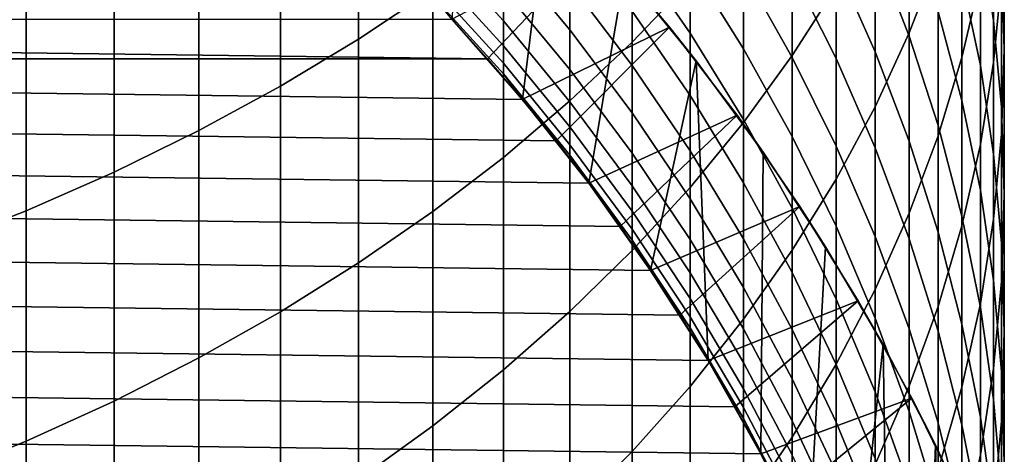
# Model space of a CAD drawing. Header units: metres. Extents: x -29 to 117, y -464 to 29.
# Tile 22 of 256: x 6.84 to 13, y -443.93 to -441.21. Entities that reach past the tile are written whole.
import ezdxf

# ---------------------------------------------------------------- set-up
doc = ezdxf.new("R2010")
doc.units = ezdxf.units.M
doc.layers.add('solid_24_501_056_XXX', color=7, linetype='CONTINUOUS')

msp = doc.modelspace()

# ---------------------------------------------------------------- linework, layer by layer
at = {"layer": 'solid_24_501_056_XXX'}
for points in [[(8.95657, -441.332184, 330.199371), (9.422306, -441.021576, 329.852356), (9.422306, -439.588257, 331.090607), (8.95657, -439.886475, 331.448334)], [(10.669925, -441.350708, 327.460968), (11.032375, -440.969788, 327.064301), (11.032375, -439.634338, 328.30246), (10.669925, -440.001129, 328.71225)], [(12.403811, -441.292786, 322.448761), (12.585003, -440.823212, 322.023926), (12.585003, -439.664795, 323.26004), (12.403811, -440.119171, 323.70108)], [(11.671459, -441.434723, 324.978058), (11.946451, -441.00528, 324.561218), (11.946451, -439.75769, 325.802155), (11.671459, -440.172241, 326.233826)], [(12.933301, -441.214722, 314.132874), (12.850088, -440.673615, 313.766663), (12.850088, -439.805115, 315.002625), (12.933301, -440.333038, 315.387604)], [(8.467842, -441.626648, 330.528381), (8.95657, -441.332184, 330.199371), (8.95657, -439.886475, 331.448334), (8.467842, -440.16925, 331.787476)], [(10.147079, -440.391266, 283.947754), (9.645639, -439.889801, 283.947754), (9.540568, -441.206329, 283.947754), (9.982415, -441.709076, 283.947754)], [(12.73389, -441.44693, 320.334412), (12.850088, -440.951202, 319.916595), (12.850088, -439.866669, 321.158508), (12.73389, -440.347412, 321.593475)], [(12.933301, -441.477417, 318.234131), (12.983315, -440.960663, 317.828766), (12.983315, -439.949402, 319.072296), (12.933301, -440.451599, 319.495544)], [(13, -441.39566, 316.162537), (12.983315, -440.863678, 315.774567), (12.983315, -439.924561, 317.015961), (13, -440.442627, 317.422363)], [(10.280085, -441.718445, 327.843872), (10.669925, -441.350708, 327.460968), (10.669925, -440.001129, 328.71225), (10.280085, -440.355194, 329.107819)], [(12.403811, -441.314484, 308.982208), (12.190778, -440.764465, 308.689087), (12.190778, -440.074127, 309.931366), (12.403811, -440.613495, 310.243622)], [(12.190778, -441.754974, 322.866882), (12.403811, -441.292786, 322.448761), (12.403811, -440.119171, 323.70108), (12.190778, -440.566376, 324.135193)], [(12.850088, -441.49823, 312.501007), (12.73389, -440.948883, 312.156677), (12.73389, -440.136719, 313.40329), (12.850088, -440.673615, 313.766663)], [(7.957378, -441.904236, 330.838531), (8.467842, -441.626648, 330.528381), (8.467842, -440.16925, 331.787476), (7.957378, -440.43576, 332.107178)], [(11.366506, -441.853638, 325.384674), (11.671459, -441.434723, 324.978058), (11.671459, -440.172241, 326.233826), (11.366506, -440.576599, 326.654907)], [(12.190778, -441.410797, 307.42334), (11.946451, -440.861237, 307.154785), (11.946451, -440.224701, 308.401398), (12.190778, -440.764465, 308.689087)], [(11.946451, -441.453644, 305.886597), (11.671459, -440.907043, 305.642853), (11.671459, -440.323517, 306.891998), (11.946451, -440.861237, 307.154785)], [(12.983315, -441.758606, 314.500977), (12.933301, -441.214722, 314.132874), (12.933301, -440.333038, 315.387604), (12.983315, -440.863678, 315.774567)], [(9.863855, -442.072021, 328.212036), (10.280085, -441.718445, 327.843872), (10.280085, -440.355194, 329.107819), (9.863855, -440.695618, 329.48819)], [(10.622479, -440.91745, 283.947754), (10.147079, -440.391266, 283.947754), (9.982415, -441.709076, 283.947754), (10.397867, -442.233978, 283.947754)], [(11.032375, -441.294678, 301.427612), (10.669925, -440.771637, 301.25769), (10.669925, -440.342133, 302.504791), (11.032375, -440.858887, 302.692963)], [(11.366506, -441.392242, 302.887207), (11.032375, -440.858887, 302.692963), (11.032375, -440.378937, 303.942261), (11.366506, -440.905151, 304.15509)], [(11.671459, -441.44635, 304.373993), (11.366506, -440.905151, 304.15509), (11.366506, -440.37384, 305.40509), (11.671459, -440.907043, 305.642853)], [(12.585003, -441.937531, 320.747894), (12.73389, -441.44693, 320.334412), (12.73389, -440.347412, 321.593475), (12.585003, -440.823212, 322.023926)], [(7.426487, -442.164246, 331.129028), (7.957378, -441.904236, 330.838531), (7.957378, -440.43576, 332.107178), (7.426487, -440.685394, 332.406586)], [(12.73389, -441.716797, 310.882324), (12.585003, -441.16153, 310.560883), (12.585003, -440.405243, 311.815948), (12.73389, -440.948883, 312.156677)], [(12.850088, -441.991486, 318.63739), (12.933301, -441.477417, 318.234131), (12.933301, -440.451599, 319.495544), (12.850088, -440.951202, 319.916595)], [(12.983315, -441.927673, 316.550507), (13, -441.39566, 316.162537), (13, -440.442627, 317.422363), (12.983315, -440.960663, 317.828766)], [(10.280085, -441.27478, 297.326691), (9.863855, -440.775391, 297.220886), (9.863855, -440.487579, 298.470612), (10.280085, -440.98291, 298.593872)], [(9.863855, -441.218628, 294.694977), (9.422306, -440.734589, 294.627472), (9.422306, -440.537811, 295.87735), (9.863855, -441.019196, 295.961823)], [(11.032375, -442.260925, 325.780029), (11.366506, -441.853638, 325.384674), (11.366506, -440.576599, 326.654907), (11.032375, -440.969788, 327.064301)], [(11.946451, -442.208527, 323.277222), (12.190778, -441.754974, 322.866882), (12.190778, -440.566376, 324.135193), (11.946451, -441.00528, 324.561218)], [(12.585003, -441.873322, 309.28006), (12.403811, -441.314484, 308.982208), (12.403811, -440.613495, 310.243622), (12.585003, -441.16153, 310.560883)], [(6.876532, -442.405975, 331.399078), (7.426487, -442.164246, 331.129028), (7.426487, -440.685394, 332.406586), (6.876532, -440.917511, 332.684998)], [(9.422306, -442.410553, 328.564545), (9.863855, -442.072021, 328.212036), (9.863855, -440.695618, 329.48819), (9.422306, -441.021576, 329.852356)], [(10.669925, -441.498108, 298.722107), (10.280085, -440.98291, 298.593872), (10.280085, -440.646759, 299.850037), (10.669925, -441.157135, 299.996277)], [(12.933301, -442.051849, 312.847992), (12.850088, -441.49823, 312.501007), (12.850088, -440.673615, 313.766663), (12.933301, -441.214722, 314.132874)], [(9.863855, -441.373505, 293.421906), (9.422306, -440.88739, 293.371429), (9.422306, -440.734589, 294.627472), (9.863855, -441.218628, 294.694977)], [(10.45577, -440.726776, 255.525116), (9.7647, -441.454834, 254.947769), (9.540484, -441.206238, 254.947769)], [(10.45577, -440.726776, 255.525116), (10.90467, -441.256836, 255.525116), (9.98239, -441.709045, 254.947769), (9.7647, -441.454834, 254.947769)], [(10.45577, -440.726776, 255.525116), (10.622479, -440.91745, 283.947754), (11.070981, -441.467499, 283.947754), (10.90467, -441.256836, 255.525116)], [(12.403811, -441.970764, 307.696991), (12.190778, -441.410797, 307.42334), (12.190778, -440.764465, 308.689087), (12.403811, -441.314484, 308.982208)], [(10.280085, -441.521973, 296.050049), (9.863855, -441.019196, 295.961823), (9.863855, -440.775391, 297.220886), (10.280085, -441.27478, 297.326691)], [(11.032375, -441.685822, 300.147736), (10.669925, -441.157135, 299.996277), (10.669925, -440.771637, 301.25769), (11.032375, -441.294678, 301.427612)], [(12.403811, -442.421722, 321.155975), (12.585003, -441.937531, 320.747894), (12.585003, -440.823212, 322.023926), (12.403811, -441.292786, 322.448761)], [(9.863855, -441.483582, 292.144196), (9.422306, -440.995972, 292.110809), (9.422306, -440.88739, 293.371429), (9.863855, -441.373505, 293.421906)], [(11.366506, -441.834534, 301.602997), (11.032375, -441.294678, 301.427612), (11.032375, -440.858887, 302.692963), (11.366506, -441.392242, 302.887207)], [(12.190778, -442.012299, 306.135712), (11.946451, -441.453644, 305.886597), (11.946451, -440.861237, 307.154785), (12.190778, -441.410797, 307.42334)], [(13, -442.303894, 314.870056), (12.983315, -441.758606, 314.500977), (12.983315, -440.863678, 315.774567), (13, -441.39566, 316.162537)], [(6.308926, -442.628815, 331.648071), (6.876532, -442.405975, 331.399078), (6.876532, -440.917511, 332.684998), (6.308926, -441.13147, 332.94162)], [(11.070981, -441.467499, 283.947754), (10.622479, -440.91745, 283.947754), (10.397867, -442.233978, 283.947754), (10.785849, -442.779724, 283.947754)], [(11.671459, -441.940796, 303.086975), (11.366506, -441.392242, 302.887207), (11.366506, -440.905151, 304.15509), (11.671459, -441.44635, 304.373993)], [(11.946451, -442.00119, 304.598389), (11.671459, -441.44635, 304.373993), (11.671459, -440.907043, 305.642853), (11.946451, -441.453644, 305.886597)], [(12.850088, -442.277893, 311.207153), (12.73389, -441.716797, 310.882324), (12.73389, -440.948883, 312.156677), (12.850088, -441.49823, 312.501007)], [(12.73389, -442.501556, 319.037537), (12.850088, -441.991486, 318.63739), (12.850088, -440.951202, 319.916595), (12.73389, -441.44693, 320.334412)], [(9.863855, -441.548737, 290.863434), (9.422306, -441.060272, 290.847168), (9.422306, -440.995972, 292.110809), (9.863855, -441.483582, 292.144196)], [(10.669925, -441.794128, 297.436737), (10.280085, -441.27478, 297.326691), (10.280085, -440.98291, 298.593872), (10.669925, -441.498108, 298.722107)], [(10.669925, -442.655548, 326.163055), (11.032375, -442.260925, 325.780029), (11.032375, -440.969788, 327.064301), (10.669925, -441.350708, 327.460968)], [(11.671459, -442.652344, 323.678772), (11.946451, -442.208527, 323.277222), (11.946451, -441.00528, 324.561218), (11.671459, -441.434723, 324.978058)], [(12.933301, -442.458313, 316.937469), (12.983315, -441.927673, 316.550507), (12.983315, -440.960663, 317.828766), (12.933301, -441.477417, 318.234131)], [(8.95657, -442.733124, 328.900452), (9.422306, -442.410553, 328.564545), (9.422306, -441.021576, 329.852356), (8.95657, -441.332184, 330.199371)], [(9.982446, -441.709106, 289.647766), (9.54051, -441.206268, 289.647766), (9.422306, -441.060272, 290.847168), (9.863855, -441.548737, 290.863434)], [(10.280085, -441.724213, 294.765503), (9.863855, -441.218628, 294.694977), (9.863855, -441.019196, 295.961823), (10.280085, -441.521973, 296.050049)], [(11.032375, -442.031769, 298.854919), (10.669925, -441.498108, 298.722107), (10.669925, -441.157135, 299.996277), (11.032375, -441.685822, 300.147736)], [(12.73389, -442.439514, 309.581818), (12.585003, -441.873322, 309.28006), (12.585003, -441.16153, 310.560883), (12.73389, -441.716797, 310.882324)], [(-9.7647, -441.454834, 254.947769), (-9.540484, -441.206238, 254.947769), (9.7647, -441.454834, 254.947769)], [(-9.540484, -441.206238, 254.947769), (9.540484, -441.206238, 254.947769), (9.7647, -441.454834, 254.947769)], [(9.982415, -441.709076, 283.947754), (9.540568, -441.206329, 283.947754), (9.54051, -441.206268, 289.647766), (9.982446, -441.709106, 289.647766)], [(10.280085, -441.881226, 293.47467), (9.863855, -441.373505, 293.421906), (9.863855, -441.218628, 294.694977), (10.280085, -441.724213, 294.765503)], [(10.90467, -441.256836, 255.525116), (10.193433, -441.96875, 254.947769), (9.98239, -441.709045, 254.947769)], [(10.90467, -441.256836, 255.525116), (11.326516, -441.808197, 255.525116), (10.397946, -442.2341, 254.947769), (10.193433, -441.96875, 254.947769)], [(10.90467, -441.256836, 255.525116), (11.070981, -441.467499, 283.947754), (11.490692, -442.039062, 283.947754), (11.326516, -441.808197, 255.525116)], [(12.983315, -442.608307, 313.196777), (12.933301, -442.051849, 312.847992), (12.933301, -441.214722, 314.132874), (12.983315, -441.758606, 314.500977)], [(10.669925, -442.044861, 296.141815), (10.280085, -441.521973, 296.050049), (10.280085, -441.27478, 297.326691), (10.669925, -441.794128, 297.436737)], [(11.366506, -442.231476, 300.304077), (11.032375, -441.685822, 300.147736), (11.032375, -441.294678, 301.427612), (11.366506, -441.834534, 301.602997)], [(12.190778, -442.898285, 321.557648), (12.403811, -442.421722, 321.155975), (12.403811, -441.292786, 322.448761), (12.190778, -441.754974, 322.866882)], [(12.585003, -442.539673, 307.975037), (12.403811, -441.970764, 307.696991), (12.403811, -441.314484, 308.982208), (12.585003, -441.873322, 309.28006)], [(8.467842, -443.038971, 329.218933), (8.95657, -442.733124, 328.900452), (8.95657, -441.332184, 330.199371), (8.467842, -441.626648, 330.528381)], [(10.280085, -441.992828, 292.179108), (9.863855, -441.483582, 292.144196), (9.863855, -441.373505, 293.421906), (10.280085, -441.881226, 293.47467)], [(10.280085, -443.036469, 326.532837), (10.669925, -442.655548, 326.163055), (10.669925, -441.350708, 327.460968), (10.280085, -441.718445, 327.843872)], [(11.671459, -442.38974, 301.783386), (11.366506, -441.834534, 301.602997), (11.366506, -441.392242, 302.887207), (11.671459, -441.940796, 303.086975)], [(11.366506, -443.085266, 324.070435), (11.671459, -442.652344, 323.678772), (11.671459, -441.434723, 324.978058), (11.366506, -441.853638, 325.384674)], [(11.946451, -442.503143, 303.291748), (11.671459, -441.940796, 303.086975), (11.671459, -441.44635, 304.373993), (11.946451, -442.00119, 304.598389)], [(12.403811, -442.581512, 306.389526), (12.190778, -442.012299, 306.135712), (12.190778, -441.410797, 307.42334), (12.403811, -441.970764, 307.696991)], [(12.983315, -442.849213, 315.239105), (13, -442.303894, 314.870056), (13, -441.39566, 316.162537), (12.983315, -441.927673, 316.550507)], [(-9.7647, -441.454834, 254.947769), (9.98239, -441.709045, 254.947769), (10.193433, -441.96875, 254.947769), (-9.98239, -441.709045, 254.947769)], [(-9.7647, -441.454834, 254.947769), (9.7647, -441.454834, 254.947769), (9.98239, -441.709045, 254.947769)], [(10.280085, -442.058929, 290.880402), (9.863855, -441.548737, 290.863434), (9.863855, -441.483582, 292.144196), (10.280085, -441.992828, 292.179108)], [(11.032375, -442.332153, 297.550751), (10.669925, -441.794128, 297.436737), (10.669925, -441.498108, 298.722107), (11.032375, -442.031769, 298.854919)], [(11.070981, -441.467499, 283.947754), (10.785849, -442.779724, 283.947754), (11.145067, -443.344482, 283.947754)], [(11.490692, -442.039062, 283.947754), (11.070981, -441.467499, 283.947754), (11.145067, -443.344482, 283.947754), (11.474787, -443.927032, 283.947754)], [(12.190778, -442.568207, 304.827728), (11.946451, -442.00119, 304.598389), (11.946451, -441.453644, 305.886597), (12.190778, -442.012299, 306.135712)], [(12.585003, -443.006378, 319.433563), (12.73389, -442.501556, 319.037537), (12.73389, -441.44693, 320.334412), (12.585003, -441.937531, 320.747894)], [(12.850088, -442.986206, 317.322449), (12.933301, -442.458313, 316.937469), (12.933301, -441.477417, 318.234131), (12.850088, -441.991486, 318.63739)], [(12.933301, -442.843353, 311.534485), (12.850088, -442.277893, 311.207153), (12.850088, -441.49823, 312.501007), (12.933301, -442.051849, 312.847992)], [(10.39791, -442.234039, 289.647766), (9.982446, -441.709106, 289.647766), (9.863855, -441.548737, 290.863434), (10.280085, -442.058929, 290.880402)], [(10.669925, -442.25, 294.838837), (10.280085, -441.724213, 294.765503), (10.280085, -441.521973, 296.050049), (10.669925, -442.044861, 296.141815)], [(7.957378, -443.327301, 329.519135), (8.467842, -443.038971, 329.218933), (8.467842, -441.626648, 330.528381), (7.957378, -441.904236, 330.838531)], [(11.366506, -442.582581, 298.992004), (11.032375, -442.031769, 298.854919), (11.032375, -441.685822, 300.147736), (11.366506, -442.231476, 300.304077)], [(-9.98239, -441.709045, 254.947769), (10.193433, -441.96875, 254.947769), (10.397946, -442.2341, 254.947769), (-10.193433, -441.96875, 254.947769)], [(9.863855, -443.402771, 326.888367), (10.280085, -443.036469, 326.532837), (10.280085, -441.718445, 327.843872), (9.863855, -442.072021, 328.212036)], [(10.397867, -442.233978, 283.947754), (9.982415, -441.709076, 283.947754), (9.982446, -441.709106, 289.647766), (10.39791, -442.234039, 289.647766)], [(10.669925, -442.409271, 293.52951), (10.280085, -441.881226, 293.47467), (10.280085, -441.724213, 294.765503), (10.669925, -442.25, 294.838837)], [(12.850088, -443.011658, 309.886749), (12.73389, -442.439514, 309.581818), (12.73389, -441.716797, 310.882324), (12.850088, -442.277893, 311.207153)], [(11.326516, -441.808197, 255.525116), (10.595473, -442.504486, 254.947769), (10.397946, -442.2341, 254.947769)], [(11.326516, -441.808197, 255.525116), (11.720599, -442.379944, 255.525116), (10.785798, -442.779633, 254.947769), (10.595473, -442.504486, 254.947769)], [(11.032375, -442.586548, 296.236847), (10.669925, -442.044861, 296.141815), (10.669925, -441.794128, 297.436737), (11.032375, -442.332153, 297.550751)], [(11.326516, -441.808197, 255.525116), (11.490692, -442.039062, 283.947754), (11.880907, -442.631165, 283.947754), (11.720599, -442.379944, 255.525116)], [(11.946451, -443.365997, 321.951813), (12.190778, -442.898285, 321.557648), (12.190778, -441.754974, 322.866882), (11.946451, -442.208527, 323.277222)], [(13, -443.166229, 313.546448), (12.983315, -442.608307, 313.196777), (12.983315, -441.758606, 314.500977), (13, -442.303894, 314.870056)], [(11.032375, -443.506195, 324.451233), (11.366506, -443.085266, 324.070435), (11.366506, -441.853638, 325.384674), (11.032375, -442.260925, 325.780029)], [(11.671459, -442.792694, 300.464844), (11.366506, -442.231476, 300.304077), (11.366506, -441.834534, 301.602997), (11.671459, -442.38974, 301.783386)], [(12.73389, -443.11615, 308.256714), (12.585003, -442.539673, 307.975037), (12.585003, -441.873322, 309.28006), (12.73389, -442.439514, 309.581818)], [(7.426487, -443.597321, 329.800323), (7.957378, -443.327301, 329.519135), (7.957378, -441.904236, 330.838531), (7.426487, -442.164246, 331.129028)], [(10.669925, -442.522491, 292.215363), (10.280085, -441.992828, 292.179108), (10.280085, -441.881226, 293.47467), (10.669925, -442.409271, 293.52951)], [(12.403811, -443.504608, 319.824402), (12.585003, -443.006378, 319.433563), (12.585003, -441.937531, 320.747894), (12.403811, -442.421722, 321.155975)], [(12.933301, -443.393097, 315.607208), (12.983315, -442.849213, 315.239105), (12.983315, -441.927673, 316.550507), (12.933301, -442.458313, 316.937469)], [(-10.193433, -441.96875, 254.947769), (10.397946, -442.2341, 254.947769), (10.595473, -442.504486, 254.947769), (-10.397946, -442.2341, 254.947769)], [(10.669925, -442.589508, 290.898071), (10.280085, -442.058929, 290.880402), (10.280085, -441.992828, 292.179108), (10.669925, -442.522491, 292.215363)], [(11.946451, -442.958954, 301.968323), (11.671459, -442.38974, 301.783386), (11.671459, -441.940796, 303.086975), (11.946451, -442.503143, 303.291748)], [(12.190778, -443.077881, 303.501068), (11.946451, -442.503143, 303.291748), (11.946451, -442.00119, 304.598389), (12.190778, -442.568207, 304.827728)], [(12.585003, -443.159851, 306.6474), (12.403811, -442.581512, 306.389526), (12.403811, -441.970764, 307.696991), (12.585003, -442.539673, 307.975037)], [(12.73389, -443.51004, 317.704468), (12.850088, -442.986206, 317.322449), (12.850088, -441.991486, 318.63739), (12.73389, -442.501556, 319.037537)], [(10.785801, -442.779633, 289.647766), (10.39791, -442.234039, 289.647766), (10.280085, -442.058929, 290.880402), (10.669925, -442.589508, 290.898071)], [(11.032375, -442.794678, 294.914825), (10.669925, -442.25, 294.838837), (10.669925, -442.044861, 296.141815), (11.032375, -442.586548, 296.236847)], [(11.366506, -442.887421, 297.668427), (11.032375, -442.332153, 297.550751), (11.032375, -442.031769, 298.854919), (11.366506, -442.582581, 298.992004)], [(11.880907, -442.631165, 283.947754), (11.490692, -442.039062, 283.947754), (11.474787, -443.927032, 283.947754), (11.774165, -444.526001, 283.947754)], [(12.403811, -443.145996, 305.061432), (12.190778, -442.568207, 304.827728), (12.190778, -442.012299, 306.135712), (12.403811, -442.581512, 306.389526)], [(12.983315, -443.411713, 311.863525), (12.933301, -442.843353, 311.534485), (12.933301, -442.051849, 312.847992), (12.983315, -442.608307, 313.196777)], [(9.422306, -443.753448, 327.22879), (9.863855, -443.402771, 326.888367), (9.863855, -442.072021, 328.212036), (9.422306, -442.410553, 328.564545)], [(6.876532, -443.848358, 330.061737), (7.426487, -443.597321, 329.800323), (7.426487, -442.164246, 331.129028), (6.876532, -442.405975, 331.399078)], [(-10.397946, -442.2341, 254.947769), (10.595473, -442.504486, 254.947769), (10.785798, -442.779633, 254.947769), (-10.595473, -442.504486, 254.947769)], [(10.785849, -442.779724, 283.947754), (10.397867, -442.233978, 283.947754), (10.39791, -442.234039, 289.647766), (10.785801, -442.779633, 289.647766)], [(11.671459, -443.149109, 299.132996), (11.366506, -442.582581, 298.992004), (11.366506, -442.231476, 300.304077), (11.671459, -442.792694, 300.464844)], [(11.671459, -443.823639, 322.337524), (11.946451, -443.365997, 321.951813), (11.946451, -442.208527, 323.277222), (11.671459, -442.652344, 323.678772)], [(11.032375, -442.956299, 293.586304), (10.669925, -442.409271, 293.52951), (10.669925, -442.25, 294.838837), (11.032375, -442.794678, 294.914825)], [(10.669925, -443.914001, 324.82019), (11.032375, -443.506195, 324.451233), (11.032375, -442.260925, 325.780029), (10.669925, -442.655548, 326.163055)], [(12.933301, -443.588257, 310.194031), (12.850088, -443.011658, 309.886749), (12.850088, -442.277893, 311.207153), (12.933301, -442.843353, 311.534485)], [(12.983315, -443.724121, 313.896149), (13, -443.166229, 313.546448), (13, -442.303894, 314.870056), (12.983315, -442.849213, 315.239105)], [(11.366506, -443.145599, 296.334961), (11.032375, -442.586548, 296.236847), (11.032375, -442.332153, 297.550751), (11.366506, -442.887421, 297.668427)], [(6.308926, -444.079803, 330.302734), (6.876532, -443.848358, 330.061737), (6.876532, -442.405975, 331.399078), (6.308926, -442.628815, 331.648071)], [(8.95657, -444.087646, 327.553162), (9.422306, -443.753448, 327.22879), (9.422306, -442.410553, 328.564545), (8.95657, -442.733124, 328.900452)], [(11.032375, -443.071167, 292.25296), (10.669925, -442.522491, 292.215363), (10.669925, -442.409271, 293.52951), (11.032375, -442.956299, 293.586304)], [(11.720599, -442.379944, 255.525116), (10.969079, -443.059753, 254.947769), (10.785798, -442.779633, 254.947769)], [(11.720599, -442.379944, 255.525116), (12.085937, -442.970673, 255.525116), (11.14504, -443.344421, 254.947769), (10.969079, -443.059753, 254.947769)], [(11.946451, -443.368042, 300.6297), (11.671459, -442.792694, 300.464844), (11.671459, -442.38974, 301.783386), (11.946451, -442.958954, 301.968323)], [(11.720599, -442.379944, 255.525116), (11.880907, -442.631165, 283.947754), (12.240947, -443.242767, 283.947754), (12.085937, -442.970673, 255.525116)], [(12.190778, -443.994965, 320.209076), (12.403811, -443.504608, 319.824402), (12.403811, -442.421722, 321.155975), (12.190778, -442.898285, 321.557648)], [(12.850088, -443.698608, 308.541382), (12.73389, -443.11615, 308.256714), (12.73389, -442.439514, 309.581818), (12.850088, -443.011658, 309.886749)], [(12.850088, -443.934174, 315.973419), (12.933301, -443.393097, 315.607208), (12.933301, -442.458313, 316.937469), (12.850088, -442.986206, 317.322449)], [(-10.595473, -442.504486, 254.947769), (10.785798, -442.779633, 254.947769), (10.969079, -443.059753, 254.947769), (-10.785798, -442.779633, 254.947769)], [(11.032375, -443.13916, 290.916382), (10.669925, -442.589508, 290.898071), (10.669925, -442.522491, 292.215363), (11.032375, -443.071167, 292.25296)], [(12.190778, -443.54068, 302.157318), (11.946451, -442.958954, 301.968323), (11.946451, -442.503143, 303.291748), (12.190778, -443.077881, 303.501068)], [(12.585003, -444.028442, 318.082489), (12.73389, -443.51004, 317.704468), (12.73389, -442.501556, 319.037537), (12.585003, -443.006378, 319.433563)], [(12.73389, -443.745819, 306.908722), (12.585003, -443.159851, 306.6474), (12.585003, -442.539673, 307.975037), (12.73389, -443.11615, 308.256714)], [(11.14509, -443.344513, 289.647766), (10.785801, -442.779633, 289.647766), (10.669925, -442.589508, 290.898071), (11.032375, -443.13916, 290.916382)], [(11.366506, -443.356842, 294.993256), (11.032375, -442.794678, 294.914825), (11.032375, -442.586548, 296.236847), (11.366506, -443.145599, 296.334961)], [(11.671459, -443.458527, 297.789429), (11.366506, -442.887421, 297.668427), (11.366506, -442.582581, 298.992004), (11.671459, -443.149109, 299.132996)], [(12.403811, -443.663513, 303.714325), (12.190778, -443.077881, 303.501068), (12.190778, -442.568207, 304.827728), (12.403811, -443.145996, 305.061432)], [(12.585003, -443.733032, 305.298859), (12.403811, -443.145996, 305.061432), (12.403811, -442.581512, 306.389526), (12.585003, -443.159851, 306.6474)], [(13, -443.981567, 312.19342), (12.983315, -443.411713, 311.863525), (12.983315, -442.608307, 313.196777), (13, -443.166229, 313.546448)], [(10.280085, -444.307709, 325.176361), (10.669925, -443.914001, 324.82019), (10.669925, -442.655548, 326.163055), (10.280085, -443.036469, 326.532837)], [(11.366506, -444.27005, 322.713745), (11.671459, -443.823639, 322.337524), (11.671459, -442.652344, 323.678772), (11.366506, -443.085266, 324.070435)], [(12.240947, -443.242767, 283.947754), (11.880907, -442.631165, 283.947754), (11.774165, -444.526001, 283.947754), (12.042194, -445.139343, 283.947754)], [(8.467842, -444.40448, 327.860718), (8.95657, -444.087646, 327.553162), (8.95657, -442.733124, 328.900452), (8.467842, -443.038971, 329.218933)], [(-10.785798, -442.779633, 254.947769), (10.969079, -443.059753, 254.947769), (11.14504, -443.344421, 254.947769), (-10.969079, -443.059753, 254.947769)], [(11.145067, -443.344482, 283.947754), (10.785849, -442.779724, 283.947754), (10.785801, -442.779633, 289.647766), (11.14509, -443.344513, 289.647766)], [(11.366506, -443.520844, 293.644958), (11.032375, -442.956299, 293.586304), (11.032375, -442.794678, 294.914825), (11.366506, -443.356842, 294.993256)], [(11.946451, -443.729889, 299.277527), (11.671459, -443.149109, 299.132996), (11.671459, -442.792694, 300.464844), (11.946451, -443.368042, 300.6297)], [(12.983315, -444.167816, 310.50293), (12.933301, -443.588257, 310.194031), (12.933301, -442.843353, 311.534485), (12.983315, -443.411713, 311.863525)], [(12.933301, -444.280609, 314.244934), (12.983315, -443.724121, 313.896149), (12.983315, -442.849213, 315.239105), (12.933301, -443.393097, 315.607208)], [(11.671459, -443.720612, 296.435852), (11.366506, -443.145599, 296.334961), (11.366506, -442.887421, 297.668427), (11.671459, -443.458527, 297.789429)], [(11.946451, -444.476227, 320.586578), (12.190778, -443.994965, 320.209076), (12.190778, -442.898285, 321.557648), (11.946451, -443.365997, 321.951813)], [(11.366506, -443.637451, 292.291748), (11.032375, -443.071167, 292.25296), (11.032375, -442.956299, 293.586304), (11.366506, -443.520844, 293.644958)], [(12.085937, -442.970673, 255.525116), (11.313609, -443.633545, 254.947769), (11.14504, -443.344421, 254.947769)], [(12.085937, -442.970673, 255.525116), (12.421401, -443.578583, 255.525116), (11.474858, -443.927216, 254.947769), (11.313609, -443.633545, 254.947769)], [(12.190778, -443.956055, 300.798157), (11.946451, -443.368042, 300.6297), (11.946451, -442.958954, 301.968323), (12.190778, -443.54068, 302.157318)], [(12.085937, -442.970673, 255.525116), (12.240947, -443.242767, 283.947754), (12.569283, -443.871338, 283.947754), (12.421401, -443.578583, 255.525116)], [(12.73389, -444.4711, 316.336792), (12.850088, -443.934174, 315.973419), (12.850088, -442.986206, 317.322449), (12.73389, -443.51004, 317.704468)], [(7.957378, -444.703156, 328.150604), (8.467842, -444.40448, 327.860718), (8.467842, -443.038971, 329.218933), (7.957378, -443.327301, 329.519135)], [(9.863855, -444.686249, 325.518829), (10.280085, -444.307709, 325.176361), (10.280085, -443.036469, 326.532837), (9.863855, -443.402771, 326.888367)], [(12.403811, -444.54007, 318.455627), (12.585003, -444.028442, 318.082489), (12.585003, -443.006378, 319.433563), (12.403811, -443.504608, 319.824402)], [(12.933301, -444.285645, 308.828247), (12.850088, -443.698608, 308.541382), (12.850088, -443.011658, 309.886749), (12.933301, -443.588257, 310.194031)], [(-10.969079, -443.059753, 254.947769), (11.14504, -443.344421, 254.947769), (11.313609, -443.633545, 254.947769), (-11.14504, -443.344421, 254.947769)], [(11.366506, -443.706451, 290.935272), (11.032375, -443.13916, 290.916382), (11.032375, -443.071167, 292.25296), (11.366506, -443.637451, 292.291748)], [(11.032375, -444.704071, 323.079529), (11.366506, -444.27005, 322.713745), (11.366506, -443.085266, 324.070435), (11.032375, -443.506195, 324.451233)], [(12.403811, -444.133453, 302.349884), (12.190778, -443.54068, 302.157318), (12.190778, -443.077881, 303.501068), (12.403811, -443.663513, 303.714325)], [(11.474824, -443.927124, 289.647766), (11.14509, -443.344513, 289.647766), (11.032375, -443.13916, 290.916382), (11.366506, -443.706451, 290.935272)], [(11.671459, -443.935059, 295.073914), (11.366506, -443.356842, 294.993256), (11.366506, -443.145599, 296.334961), (11.671459, -443.720612, 296.435852)], [(11.946451, -444.044037, 297.913513), (11.671459, -443.458527, 297.789429), (11.671459, -443.149109, 299.132996), (11.946451, -443.729889, 299.277527)], [(12.585003, -444.258514, 303.931), (12.403811, -443.663513, 303.714325), (12.403811, -443.145996, 305.061432), (12.585003, -443.733032, 305.298859)], [(12.73389, -444.32782, 305.539429), (12.585003, -443.733032, 305.298859), (12.585003, -443.159851, 306.6474), (12.73389, -443.745819, 306.908722)], [(12.850088, -444.337952, 307.17276), (12.73389, -443.745819, 306.908722), (12.73389, -443.11615, 308.256714), (12.850088, -443.698608, 308.541382)], [(12.983315, -444.551392, 312.523315), (13, -443.981567, 312.19342), (13, -443.166229, 313.546448), (12.983315, -443.724121, 313.896149)], [(12.240947, -443.242767, 283.947754), (12.042194, -445.139343, 283.947754), (12.278331, -445.765686, 283.947754)], [(12.569283, -443.871338, 283.947754), (12.240947, -443.242767, 283.947754), (12.278331, -445.765686, 283.947754), (12.481971, -446.403595, 283.947754)], [(-11.14504, -443.344421, 254.947769), (11.313609, -443.633545, 254.947769), (11.474858, -443.927216, 254.947769), (-11.313609, -443.633545, 254.947769)], [(7.426487, -444.98288, 328.42215), (7.957378, -444.703156, 328.150604), (7.957378, -443.327301, 329.519135), (7.426487, -443.597321, 329.800323)], [(11.474787, -443.927032, 283.947754), (11.145067, -443.344482, 283.947754), (11.14509, -443.344513, 289.647766), (11.474824, -443.927124, 289.647766)], [(11.671459, -444.101532, 293.705261), (11.366506, -443.520844, 293.644958), (11.366506, -443.356842, 294.993256), (11.671459, -443.935059, 295.073914)], [(9.422306, -445.048645, 325.84671), (9.863855, -444.686249, 325.518829), (9.863855, -443.402771, 326.888367), (9.422306, -443.753448, 327.22879)], [(11.671459, -444.947113, 320.955994), (11.946451, -444.476227, 320.586578), (11.946451, -443.365997, 321.951813), (11.671459, -443.823639, 322.337524)], [(12.190778, -444.323425, 299.425262), (11.946451, -443.729889, 299.277527), (11.946451, -443.368042, 300.6297), (12.190778, -443.956055, 300.798157)], [(12.850088, -444.834229, 314.591919), (12.933301, -444.280609, 314.244934), (12.933301, -443.393097, 315.607208), (12.850088, -443.934174, 315.973419)], [(13, -444.748901, 310.812622), (12.983315, -444.167816, 310.50293), (12.983315, -443.411713, 311.863525), (13, -443.981567, 312.19342)], [(11.946451, -444.31012, 296.539307), (11.671459, -443.720612, 296.435852), (11.671459, -443.458527, 297.789429), (11.946451, -444.044037, 297.913513)], [(10.669925, -445.124573, 323.43396), (11.032375, -444.704071, 323.079529), (11.032375, -443.506195, 324.451233), (10.669925, -443.914001, 324.82019)], [(11.671459, -444.219879, 292.331635), (11.366506, -443.637451, 292.291748), (11.366506, -443.520844, 293.644958), (11.671459, -444.101532, 293.705261)], [(12.190778, -445.04364, 318.822845), (12.403811, -444.54007, 318.455627), (12.403811, -443.504608, 319.824402), (12.190778, -443.994965, 320.209076)], [(12.403811, -444.555176, 300.969818), (12.190778, -443.956055, 300.798157), (12.190778, -443.54068, 302.157318), (12.403811, -444.133453, 302.349884)], [(12.585003, -445.002441, 316.696411), (12.73389, -444.4711, 316.336792), (12.73389, -443.51004, 317.704468), (12.585003, -444.028442, 318.082489)], [(6.876532, -445.24295, 328.674591), (7.426487, -444.98288, 328.42215), (7.426487, -443.597321, 329.800323), (6.876532, -443.848358, 330.061737)], [(12.421401, -443.578583, 255.525116), (11.628416, -444.224762, 254.947769), (11.474858, -443.927216, 254.947769)], [(12.421401, -443.578583, 255.525116), (12.726333, -444.202393, 255.525116), (11.774135, -444.52594, 254.947769), (11.628416, -444.224762, 254.947769)], [(12.421401, -443.578583, 255.525116), (12.569283, -443.871338, 283.947754), (12.86534, -444.515686, 283.947754), (12.726333, -444.202393, 255.525116)], [(12.983315, -444.875702, 309.116608), (12.933301, -444.285645, 308.828247), (12.933301, -443.588257, 310.194031), (12.983315, -444.167816, 310.50293)], [(-11.313609, -443.633545, 254.947769), (11.474858, -443.927216, 254.947769), (11.628416, -444.224762, 254.947769), (-11.474858, -443.927216, 254.947769)], [(11.671459, -444.289948, 290.954681), (11.366506, -443.706451, 290.935272), (11.366506, -443.637451, 292.291748), (11.671459, -444.219879, 292.331635)], [(12.585003, -444.735687, 302.545563), (12.403811, -444.133453, 302.349884), (12.403811, -443.663513, 303.714325), (12.585003, -444.258514, 303.931)], [(11.77413, -444.525909, 289.647766), (11.474824, -443.927124, 289.647766), (11.366506, -443.706451, 290.935272), (11.671459, -444.289948, 290.954681)], [(11.946451, -444.527802, 295.156586), (11.671459, -443.935059, 295.073914), (11.671459, -443.720612, 296.435852), (11.946451, -444.31012, 296.539307)], [(12.933301, -444.934692, 307.438843), (12.850088, -444.337952, 307.17276), (12.850088, -443.698608, 308.541382), (12.933301, -444.285645, 308.828247)], [(12.933301, -445.119781, 312.852356), (12.983315, -444.551392, 312.523315), (12.983315, -443.724121, 313.896149), (12.933301, -444.280609, 314.244934)], [(8.95657, -445.394043, 326.159149), (9.422306, -445.048645, 325.84671), (9.422306, -443.753448, 327.22879), (8.95657, -444.087646, 327.553162)], [(12.190778, -444.642395, 298.040314), (11.946451, -444.044037, 297.913513), (11.946451, -443.729889, 299.277527), (12.190778, -444.323425, 299.425262)], [(12.73389, -444.861389, 304.150543), (12.585003, -444.258514, 303.931), (12.585003, -443.733032, 305.298859), (12.73389, -444.32782, 305.539429)], [(12.850088, -444.928833, 305.782501), (12.73389, -444.32782, 305.539429), (12.73389, -443.745819, 306.908722), (12.850088, -444.337952, 307.17276)], [(6.308926, -445.482697, 328.907318), (6.876532, -445.24295, 328.674591), (6.876532, -443.848358, 330.061737), (6.308926, -444.079803, 330.302734)], [(11.366506, -445.406464, 321.316315), (11.671459, -444.947113, 320.955994), (11.671459, -443.823639, 322.337524), (11.366506, -444.27005, 322.713745)], [(12.569283, -443.871338, 283.947754), (12.481971, -446.403595, 283.947754), (12.652424, -447.050873, 283.947754)], [(12.86534, -444.515686, 283.947754), (12.569283, -443.871338, 283.947754), (12.652424, -447.050873, 283.947754), (12.789355, -447.706085, 283.947754)], [(-11.474858, -443.927216, 254.947769), (11.628416, -444.224762, 254.947769), (11.774135, -444.52594, 254.947769), (-11.628416, -444.224762, 254.947769)], [(10.280085, -445.530518, 323.776093), (10.669925, -445.124573, 323.43396), (10.669925, -443.914001, 324.82019), (10.280085, -444.307709, 325.176361)], [(11.774165, -444.526001, 283.947754), (11.474787, -443.927032, 283.947754), (11.474824, -443.927124, 289.647766), (11.77413, -444.525909, 289.647766)]]:
    msp.add_3dface(points, dxfattribs=at)

doc.saveas('drawing.dxf')
